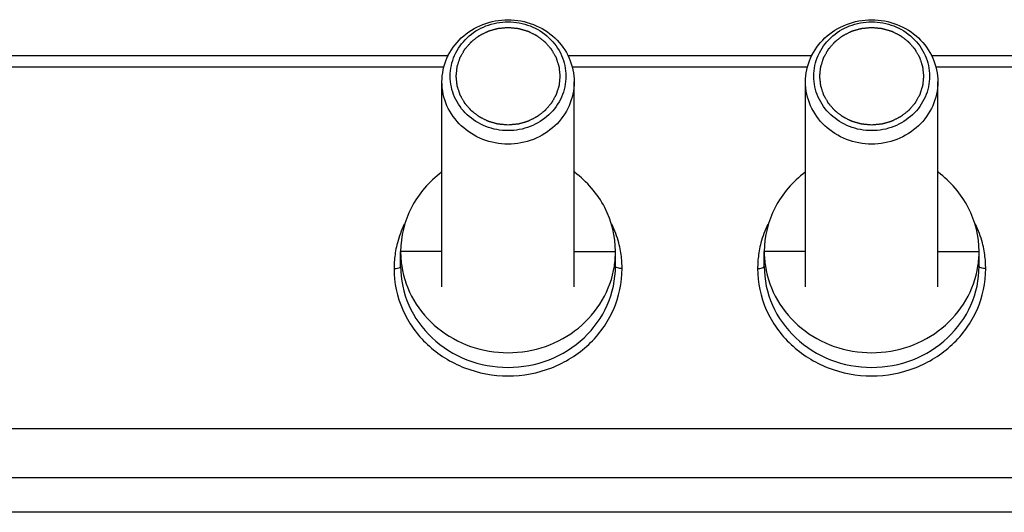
# Model space of a CAD drawing. Header units: millimetres. Extents: x 0 to 841, y 0 to 594.
# Tile 57 of 127: x 524.03 to 538.92, y 218.42 to 225.87. Entities that reach past the tile are written whole.
import ezdxf

# ---------------------------------------------------------------- set-up
doc = ezdxf.new("R2010")
doc.units = ezdxf.units.MM
doc.header["$LTSCALE"] = 46.255
doc.layers.get('0').update_dxf_attribs({"linetype": 'CONTINUOUS'})
doc.layers.add('CHAMFERS', color=7, linetype='CONTINUOUS')

msp = doc.modelspace()

# ---------------------------------------------------------------- linework, layer by layer
at = {"color": 9, "linetype": 'CONTINUOUS'}
for p, q in [((530.5104, 225.3241), (520.817, 225.3241)), ((536.0104, 225.3241), (532.317, 225.3241)), ((547.5104, 225.3241), (537.817, 225.3241)), ((530.4463, 225.1531), (520.8811, 225.1531)), ((535.9463, 225.1531), (532.3811, 225.1531)), ((547.4463, 225.1531), (537.8811, 225.1531)), ((530.4137, 222.363), (529.7887, 222.363)), ((532.4137, 222.363), (533.0387, 222.363)), ((535.9137, 222.363), (535.2887, 222.363)), ((537.9137, 222.363), (538.5387, 222.363)), ((552.1637, 218.4243), (516.1637, 218.4243))]:
    msp.add_line(p, q, dxfattribs=at)
at = {"color": 7, "linetype": 'CONTINUOUS'}
for p, q in [((530.4137, 221.8329), (530.4137, 224.9281)), ((532.4137, 221.8329), (532.4137, 224.9281)), ((535.9137, 221.8329), (535.9137, 224.9281)), ((537.9137, 221.8329), (537.9137, 224.9281)), ((529.7887, 222.1407), (529.7887, 222.363)), ((533.0387, 222.1407), (533.0387, 222.363)), ((535.2887, 222.1407), (535.2887, 222.363)), ((538.5387, 222.1407), (538.5387, 222.363)), ((551.1637, 219.6838), (517.1637, 219.6838))]:
    msp.add_line(p, q, dxfattribs=at)
at = {"color": 3, "linetype": 'CONTINUOUS'}
msp.add_line((551.1637, 218.9452), (517.1637, 218.9452), dxfattribs=at)
at = {"color": 9, "linetype": 'CONTINUOUS'}
for centre, radius, start, end in [((531.2467, 222.0981), 1.5591, 154.1767, 165.27284), ((531.5807, 222.0981), 1.5591, 14.72716, 25.8233), ((536.7467, 222.0981), 1.5591, 154.1767, 165.27284), ((537.0807, 222.0981), 1.5591, 14.72716, 25.8233), ((531.2212, 222.1055), 1.5326, 169.94124, 178.22473), ((531.2247, 222.105), 1.536, 165.31436, 169.94532), ((531.6027, 222.105), 1.536, 10.05468, 14.68564), ((531.6062, 222.1055), 1.5326, 1.77527, 10.05876), ((536.7212, 222.1055), 1.5326, 169.94124, 178.22473), ((536.7247, 222.105), 1.536, 165.31436, 169.94532), ((537.1027, 222.105), 1.536, 10.05468, 14.68564), ((537.1062, 222.1055), 1.5326, 1.77527, 10.05876), ((531.2018, 222.1065), 1.5132, 178.23834, 179.99908), ((531.6255, 222.1065), 1.5132, 0.00092, 1.76166), ((536.7018, 222.1065), 1.5132, 178.23834, 179.99908), ((537.1255, 222.1065), 1.5132, 0.00092, 1.76166)]:
    msp.add_arc(centre, radius, start, end, dxfattribs=at)
at = {"color": 7, "linetype": 'CONTINUOUS'}
for centre, start, end in [((531.2271, 222.3636), 180.02448, 188.80026), ((531.6002, 222.3636), 351.19974, 359.97552), ((536.7271, 222.3636), 180.02448, 188.80026), ((537.1002, 222.3636), 351.19974, 359.97552)]:
    msp.add_arc(centre, 1.4384, start, end, dxfattribs=at)
at = {"color": 2, "linetype": 'CONTINUOUS'}
for points in [[(531.4137, 224.276), (531.401, 224.2772), (531.3819, 224.2789), (531.3565, 224.2813), (531.3375, 224.283), (531.3184, 224.2848), (531.3025, 224.2862), (531.2898, 224.2874), (531.2819, 224.2881), (531.2755, 224.2887), (531.2707, 224.2892), (531.2668, 224.2895), (531.264, 224.2898), (531.2624, 224.29), (531.2612, 224.29), (531.2601, 224.2904), (531.2585, 224.2908), (531.2559, 224.2916), (531.2521, 224.2926), (531.2475, 224.2939), (531.2414, 224.2957), (531.2337, 224.2978), (531.2215, 224.3013), (531.2062, 224.3056), (531.1879, 224.3108), (531.1696, 224.3161), (531.1543, 224.3204), (531.1421, 224.3239), (531.1344, 224.326), (531.1283, 224.3278), (531.1237, 224.3291), (531.1199, 224.3301), (531.1172, 224.3309), (531.1157, 224.3313), (531.1145, 224.3316), (531.1135, 224.3322), (531.1121, 224.3329), (531.1096, 224.3341), (531.1061, 224.3359), (531.1019, 224.338), (531.0962, 224.3408), (531.0892, 224.3443), (531.0779, 224.35), (531.0638, 224.357), (531.0469, 224.3654), (531.03, 224.3739), (531.0159, 224.3809), (531.0046, 224.3866), (530.9976, 224.3901), (530.992, 224.3929), (530.9877, 224.395), (530.9842, 224.3968), (530.9817, 224.398), (530.9803, 224.3987), (530.9792, 224.3992), (530.9783, 224.4), (530.9771, 224.4009), (530.9749, 224.4026), (530.9717, 224.405), (530.968, 224.4079), (530.9629, 224.4118), (530.9567, 224.4166), (530.9466, 224.4244), (530.934, 224.434), (530.9189, 224.4456), (530.9039, 224.4572), (530.8913, 224.4669), (530.8812, 224.4746), (530.875, 224.4795), (530.8699, 224.4834), (530.8662, 224.4862), (530.863, 224.4887), (530.8608, 224.4904), (530.8596, 224.4913), (530.8586, 224.492), (530.8579, 224.4929), (530.8568, 224.4941), (530.8551, 224.4961), (530.8525, 224.499), (530.8495, 224.5025), (530.8454, 224.5071), (530.8404, 224.5129), (530.8323, 224.5222), (530.8221, 224.5338), (530.81, 224.5477), (530.7978, 224.5616), (530.7877, 224.5732), (530.7796, 224.5824), (530.7745, 224.5882), (530.7705, 224.5929), (530.7674, 224.5963), (530.7649, 224.5992), (530.7631, 224.6013), (530.7621, 224.6024), (530.7613, 224.6033), (530.7608, 224.6043), (530.76, 224.6056), (530.7587, 224.6079), (530.7568, 224.6112), (530.7546, 224.6152), (530.7516, 224.6205), (530.7478, 224.6271), (530.7418, 224.6377), (530.7342, 224.6509), (530.7252, 224.6667), (530.7161, 224.6826), (530.7086, 224.6958), (530.7025, 224.7064), (530.6988, 224.713), (530.6958, 224.7183), (530.6935, 224.7222), (530.6916, 224.7256), (530.6903, 224.7279), (530.6896, 224.7292), (530.6889, 224.7302), (530.6886, 224.7313), (530.6881, 224.7327), (530.6873, 224.7352), (530.6862, 224.7388), (530.6848, 224.7431), (530.6829, 224.7488), (530.6806, 224.756), (530.6768, 224.7675), (530.6722, 224.7818), (530.6666, 224.799), (530.661, 224.8162), (530.6563, 224.8306), (530.6526, 224.842), (530.6502, 224.8492), (530.6484, 224.8549), (530.647, 224.8592), (530.6458, 224.8628), (530.645, 224.8653), (530.6445, 224.8668), (530.6441, 224.8678), (530.6441, 224.869), (530.6439, 224.8705), (530.6436, 224.8732), (530.6432, 224.877), (530.6427, 224.8815), (530.6421, 224.8876), (530.6413, 224.8952), (530.64, 224.9073), (530.6384, 224.9225), (530.6364, 224.9408), (530.6345, 224.959), (530.6329, 224.9742), (530.6316, 224.9863), (530.6308, 224.9939), (530.6301, 225), (530.6297, 225.0045), (530.6293, 225.0083), (530.629, 225.011), (530.6288, 225.0125), (530.6286, 225.0137), (530.6288, 225.0148), (530.629, 225.0163), (530.6292, 225.0189), (530.6296, 225.0226), (530.6301, 225.0271), (530.6307, 225.0331), (530.6315, 225.0405), (530.6327, 225.0525), (530.6343, 225.0674), (530.6362, 225.0853), (530.638, 225.1032), (530.6396, 225.1181), (530.6408, 225.1301), (530.6416, 225.1375), (530.6422, 225.1435), (530.6427, 225.148), (530.6431, 225.1517), (530.6434, 225.1543), (530.6435, 225.1558), (530.6436, 225.1569), (530.644, 225.158), (530.6444, 225.1594), (530.6453, 225.162), (530.6464, 225.1655), (530.6478, 225.1699), (530.6496, 225.1756), (530.6519, 225.1828), (530.6556, 225.1943), (530.6602, 225.2086), (530.6658, 225.2258), (530.6713, 225.2431), (530.6759, 225.2574), (530.6796, 225.2689), (530.6819, 225.2761), (530.6838, 225.2818), (530.6852, 225.2861), (530.6863, 225.2897), (530.6871, 225.2922), (530.6876, 225.2937), (530.6879, 225.2948), (530.6885, 225.2957), (530.6892, 225.2971), (530.6906, 225.2994), (530.6924, 225.3027), (530.6947, 225.3067), (530.6977, 225.312), (530.7014, 225.3186), (530.7074, 225.3292), (530.7149, 225.3424), (530.7239, 225.3583), (530.7329, 225.3742), (530.7404, 225.3874), (530.7464, 225.398), (530.7501, 225.4047), (530.7531, 225.41), (530.7554, 225.4139), (530.7572, 225.4172), (530.7585, 225.4196), (530.7593, 225.4209), (530.7598, 225.4219), (530.7606, 225.4227), (530.7616, 225.4239), (530.7635, 225.426), (530.766, 225.429), (530.7691, 225.4325), (530.7732, 225.4372), (530.7784, 225.4431), (530.7866, 225.4526), (530.7969, 225.4644), (530.8092, 225.4786), (530.8216, 225.4927), (530.8319, 225.5045), (530.8401, 225.514), (530.8452, 225.5199), (530.8494, 225.5246), (530.8524, 225.5282), (530.855, 225.5311), (530.8568, 225.5332), (530.8579, 225.5344), (530.8586, 225.5353), (530.8596, 225.536), (530.8608, 225.5369), (530.8629, 225.5386), (530.866, 225.541), (530.8697, 225.5438), (530.8746, 225.5476), (530.8808, 225.5524), (530.8907, 225.56), (530.903, 225.5695), (530.9178, 225.5809), (530.9326, 225.5924), (530.9449, 225.6019), (530.9548, 225.6095), (530.961, 225.6143), (530.9659, 225.6181), (530.9696, 225.6209), (530.9727, 225.6233), (530.9748, 225.625), (530.9761, 225.6259), (530.977, 225.6267), (530.9781, 225.6272), (530.9795, 225.6279), (530.9819, 225.6291), (530.9854, 225.6309), (530.9897, 225.633), (530.9953, 225.6359), (531.0023, 225.6394), (531.0136, 225.6451), (531.0276, 225.6521), (531.0445, 225.6607), (531.0614, 225.6692), (531.0755, 225.6762), (531.0867, 225.6819), (531.0937, 225.6855), (531.0994, 225.6883), (531.1036, 225.6904), (531.1071, 225.6922), (531.1096, 225.6934), (531.111, 225.6941), (531.112, 225.6947), (531.1132, 225.695), (531.1147, 225.6954), (531.1174, 225.6962), (531.1212, 225.6973), (531.1258, 225.6986), (531.1319, 225.7004), (531.1395, 225.7026), (531.1517, 225.7061), (531.167, 225.7105), (531.1853, 225.7157), (531.2036, 225.721), (531.2189, 225.7254), (531.2311, 225.7289), (531.2387, 225.7311), (531.2448, 225.7328), (531.2494, 225.7341), (531.2532, 225.7352), (531.2559, 225.736), (531.2574, 225.7364), (531.2585, 225.7368), (531.2597, 225.7369), (531.2614, 225.737), (531.2642, 225.7373), (531.2682, 225.7377), (531.2731, 225.7381), (531.2795, 225.7387), (531.2876, 225.7395), (531.3006, 225.7407), (531.3167, 225.7422), (531.3361, 225.744), (531.3555, 225.7459), (531.3814, 225.7483), (531.4008, 225.7501), (531.4137, 225.7513)], [(531.4137, 225.7513), (531.4264, 225.7501), (531.4455, 225.7484), (531.4709, 225.746), (531.4899, 225.7443), (531.509, 225.7425), (531.5249, 225.7411), (531.5376, 225.7399), (531.5455, 225.7392), (531.5519, 225.7386), (531.5566, 225.7381), (531.5606, 225.7378), (531.5634, 225.7375), (531.565, 225.7374), (531.5662, 225.7373), (531.5673, 225.7369), (531.5688, 225.7365), (531.5715, 225.7357), (531.5753, 225.7347), (531.5799, 225.7334), (531.586, 225.7316), (531.5937, 225.7295), (531.6059, 225.726), (531.6212, 225.7217), (531.6395, 225.7165), (531.6578, 225.7113), (531.6731, 225.7069), (531.6853, 225.7035), (531.693, 225.7013), (531.6991, 225.6996), (531.7037, 225.6983), (531.7075, 225.6972), (531.7102, 225.6964), (531.7117, 225.696), (531.7129, 225.6957), (531.7139, 225.6951), (531.7153, 225.6944), (531.7178, 225.6932), (531.7213, 225.6914), (531.7255, 225.6893), (531.7312, 225.6865), (531.7382, 225.683), (531.7495, 225.6773), (531.7636, 225.6703), (531.7805, 225.6619), (531.7974, 225.6534), (531.8115, 225.6464), (531.8227, 225.6407), (531.8298, 225.6372), (531.8354, 225.6344), (531.8397, 225.6323), (531.8432, 225.6305), (531.8456, 225.6293), (531.847, 225.6286), (531.8481, 225.6281), (531.849, 225.6273), (531.8503, 225.6264), (531.8525, 225.6247), (531.8556, 225.6223), (531.8594, 225.6194), (531.8644, 225.6155), (531.8707, 225.6107), (531.8808, 225.6029), (531.8934, 225.5933), (531.9084, 225.5817), (531.9235, 225.5701), (531.9361, 225.5604), (531.9461, 225.5527), (531.9524, 225.5478), (531.9575, 225.544), (531.9612, 225.5411), (531.9644, 225.5386), (531.9666, 225.537), (531.9678, 225.536), (531.9688, 225.5353), (531.9695, 225.5344), (531.9706, 225.5332), (531.9723, 225.5312), (531.9749, 225.5283), (531.9779, 225.5248), (531.9819, 225.5202), (531.987, 225.5144), (531.9951, 225.5051), (532.0052, 225.4935), (532.0174, 225.4796), (532.0295, 225.4657), (532.0397, 225.4541), (532.0478, 225.4449), (532.0528, 225.4391), (532.0569, 225.4344), (532.0599, 225.431), (532.0625, 225.4281), (532.0643, 225.426), (532.0652, 225.4249), (532.0661, 225.424), (532.0666, 225.423), (532.0673, 225.4217), (532.0686, 225.4194), (532.0705, 225.4161), (532.0728, 225.4121), (532.0758, 225.4068), (532.0796, 225.4002), (532.0856, 225.3896), (532.0932, 225.3764), (532.1022, 225.3606), (532.1113, 225.3447), (532.1188, 225.3315), (532.1248, 225.3209), (532.1286, 225.3143), (532.1316, 225.309), (532.1339, 225.3051), (532.1358, 225.3018), (532.1371, 225.2994), (532.1378, 225.2981), (532.1385, 225.2972), (532.1387, 225.2961), (532.1392, 225.2946), (532.14, 225.2921), (532.1412, 225.2885), (532.1426, 225.2842), (532.1445, 225.2785), (532.1468, 225.2713), (532.1505, 225.2598), (532.1552, 225.2455), (532.1608, 225.2283), (532.1664, 225.2111), (532.1711, 225.1967), (532.1748, 225.1853), (532.1771, 225.1781), (532.179, 225.1724), (532.1804, 225.1681), (532.1816, 225.1645), (532.1824, 225.162), (532.1828, 225.1605), (532.1833, 225.1595), (532.1833, 225.1583), (532.1835, 225.1568), (532.1838, 225.1541), (532.1842, 225.1503), (532.1847, 225.1458), (532.1853, 225.1397), (532.1861, 225.1321), (532.1874, 225.12), (532.189, 225.1048), (532.1909, 225.0866), (532.1929, 225.0683), (532.1945, 225.0531), (532.1958, 225.041), (532.1966, 225.0334), (532.1972, 225.0273), (532.1977, 225.0228), (532.1981, 225.019), (532.1984, 225.0163), (532.1986, 225.0148), (532.1988, 225.0136), (532.1986, 225.0125), (532.1984, 225.011), (532.1981, 225.0084), (532.1978, 225.0047), (532.1973, 225.0002), (532.1967, 224.9943), (532.1959, 224.9868), (532.1946, 224.9748), (532.1931, 224.9599), (532.1912, 224.942), (532.1893, 224.9241), (532.1878, 224.9092), (532.1865, 224.8972), (532.1858, 224.8898), (532.1851, 224.8838), (532.1847, 224.8793), (532.1843, 224.8756), (532.184, 224.873), (532.1838, 224.8715), (532.1838, 224.8704), (532.1834, 224.8693), (532.1829, 224.8679), (532.1821, 224.8654), (532.181, 224.8618), (532.1796, 224.8575), (532.1777, 224.8517), (532.1754, 224.8445), (532.1718, 224.833), (532.1671, 224.8187), (532.1616, 224.8015), (532.1561, 224.7842), (532.1515, 224.7699), (532.1478, 224.7584), (532.1455, 224.7512), (532.1436, 224.7455), (532.1422, 224.7412), (532.1411, 224.7376), (532.1403, 224.7351), (532.1398, 224.7336), (532.1395, 224.7325), (532.1389, 224.7316), (532.1382, 224.7302), (532.1368, 224.7279), (532.135, 224.7246), (532.1327, 224.7206), (532.1297, 224.7153), (532.126, 224.7087), (532.12, 224.6981), (532.1125, 224.6849), (532.1035, 224.669), (532.0945, 224.6531), (532.087, 224.6399), (532.081, 224.6293), (532.0773, 224.6227), (532.0743, 224.6174), (532.072, 224.6134), (532.0702, 224.6101), (532.0689, 224.6078), (532.0681, 224.6064), (532.0676, 224.6054), (532.0667, 224.6046), (532.0657, 224.6034), (532.0639, 224.6013), (532.0614, 224.5984), (532.0583, 224.5948), (532.0542, 224.5901), (532.049, 224.5842), (532.0408, 224.5747), (532.0305, 224.5629), (532.0182, 224.5487), (532.0058, 224.5346), (531.9955, 224.5228), (531.9873, 224.5133), (531.9821, 224.5074), (531.978, 224.5027), (531.9749, 224.4991), (531.9724, 224.4962), (531.9706, 224.4941), (531.9695, 224.4929), (531.9688, 224.492), (531.9678, 224.4913), (531.9666, 224.4904), (531.9645, 224.4887), (531.9614, 224.4863), (531.9577, 224.4835), (531.9527, 224.4797), (531.9466, 224.4749), (531.9367, 224.4673), (531.9244, 224.4578), (531.9096, 224.4464), (531.8948, 224.4349), (531.8824, 224.4254), (531.8726, 224.4178), (531.8664, 224.413), (531.8615, 224.4092), (531.8578, 224.4064), (531.8547, 224.404), (531.8525, 224.4023), (531.8513, 224.4014), (531.8504, 224.4006), (531.8493, 224.4002), (531.8479, 224.3994), (531.8455, 224.3982), (531.8419, 224.3964), (531.8377, 224.3943), (531.8321, 224.3915), (531.8251, 224.3879), (531.8138, 224.3822), (531.7998, 224.3752), (531.7829, 224.3667), (531.766, 224.3582), (531.7519, 224.3511), (531.7407, 224.3454), (531.7336, 224.3419), (531.728, 224.339), (531.7238, 224.3369), (531.7203, 224.3351), (531.7178, 224.3339), (531.7164, 224.3332), (531.7154, 224.3326), (531.7142, 224.3323), (531.7127, 224.3319), (531.71, 224.3311), (531.7062, 224.33), (531.7016, 224.3287), (531.6955, 224.3269), (531.6879, 224.3247), (531.6757, 224.3212), (531.6604, 224.3169), (531.6421, 224.3116), (531.6238, 224.3063), (531.6085, 224.3019), (531.5963, 224.2984), (531.5887, 224.2962), (531.5826, 224.2945), (531.578, 224.2932), (531.5742, 224.2921), (531.5715, 224.2913), (531.57, 224.2909), (531.5689, 224.2905), (531.5676, 224.2905), (531.566, 224.2903), (531.5632, 224.29), (531.5592, 224.2896), (531.5543, 224.2892), (531.5478, 224.2886), (531.5398, 224.2878), (531.5268, 224.2866), (531.5107, 224.2851), (531.4913, 224.2833), (531.4719, 224.2815), (531.446, 224.279), (531.4266, 224.2772), (531.4137, 224.276)], [(536.9137, 224.276), (536.901, 224.2772), (536.8819, 224.2789), (536.8565, 224.2813), (536.8375, 224.283), (536.8184, 224.2848), (536.8025, 224.2862), (536.7898, 224.2874), (536.7819, 224.2881), (536.7755, 224.2887), (536.7707, 224.2892), (536.7668, 224.2895), (536.764, 224.2898), (536.7624, 224.29), (536.7612, 224.29), (536.7601, 224.2904), (536.7585, 224.2908), (536.7559, 224.2916), (536.7521, 224.2926), (536.7475, 224.2939), (536.7414, 224.2957), (536.7337, 224.2978), (536.7215, 224.3013), (536.7062, 224.3056), (536.6879, 224.3108), (536.6696, 224.3161), (536.6543, 224.3204), (536.6421, 224.3239), (536.6344, 224.326), (536.6283, 224.3278), (536.6237, 224.3291), (536.6199, 224.3301), (536.6172, 224.3309), (536.6157, 224.3313), (536.6145, 224.3316), (536.6135, 224.3322), (536.6121, 224.3329), (536.6096, 224.3341), (536.6061, 224.3359), (536.6019, 224.338), (536.5962, 224.3408), (536.5892, 224.3443), (536.5779, 224.35), (536.5638, 224.357), (536.5469, 224.3654), (536.53, 224.3739), (536.5159, 224.3809), (536.5046, 224.3866), (536.4976, 224.3901), (536.492, 224.3929), (536.4877, 224.395), (536.4842, 224.3968), (536.4817, 224.398), (536.4803, 224.3987), (536.4792, 224.3992), (536.4783, 224.4), (536.4771, 224.4009), (536.4749, 224.4026), (536.4717, 224.405), (536.468, 224.4079), (536.4629, 224.4118), (536.4567, 224.4166), (536.4466, 224.4244), (536.434, 224.434), (536.4189, 224.4456), (536.4039, 224.4572), (536.3913, 224.4669), (536.3812, 224.4746), (536.375, 224.4795), (536.3699, 224.4834), (536.3662, 224.4862), (536.363, 224.4887), (536.3608, 224.4904), (536.3596, 224.4913), (536.3586, 224.492), (536.3579, 224.4929), (536.3568, 224.4941), (536.3551, 224.4961), (536.3525, 224.499), (536.3495, 224.5025), (536.3454, 224.5071), (536.3404, 224.5129), (536.3323, 224.5222), (536.3221, 224.5338), (536.31, 224.5477), (536.2978, 224.5616), (536.2877, 224.5732), (536.2796, 224.5824), (536.2745, 224.5882), (536.2705, 224.5929), (536.2674, 224.5963), (536.2649, 224.5992), (536.2631, 224.6013), (536.2621, 224.6024), (536.2613, 224.6033), (536.2608, 224.6043), (536.26, 224.6056), (536.2587, 224.6079), (536.2568, 224.6112), (536.2546, 224.6152), (536.2516, 224.6205), (536.2478, 224.6271), (536.2418, 224.6377), (536.2342, 224.6509), (536.2252, 224.6667), (536.2161, 224.6826), (536.2086, 224.6958), (536.2025, 224.7064), (536.1988, 224.713), (536.1958, 224.7183), (536.1935, 224.7222), (536.1916, 224.7256), (536.1903, 224.7279), (536.1896, 224.7292), (536.1889, 224.7302), (536.1886, 224.7313), (536.1881, 224.7327), (536.1873, 224.7352), (536.1862, 224.7388), (536.1848, 224.7431), (536.1829, 224.7488), (536.1806, 224.756), (536.1768, 224.7675), (536.1722, 224.7818), (536.1666, 224.799), (536.161, 224.8162), (536.1563, 224.8306), (536.1526, 224.842), (536.1502, 224.8492), (536.1484, 224.8549), (536.147, 224.8592), (536.1458, 224.8628), (536.145, 224.8653), (536.1445, 224.8668), (536.1441, 224.8678), (536.1441, 224.869), (536.1439, 224.8705), (536.1436, 224.8732), (536.1432, 224.877), (536.1427, 224.8815), (536.1421, 224.8876), (536.1413, 224.8952), (536.14, 224.9073), (536.1384, 224.9225), (536.1364, 224.9408), (536.1345, 224.959), (536.1329, 224.9742), (536.1316, 224.9863), (536.1308, 224.9939), (536.1301, 225), (536.1297, 225.0045), (536.1293, 225.0083), (536.129, 225.011), (536.1288, 225.0125), (536.1286, 225.0137), (536.1288, 225.0148), (536.129, 225.0163), (536.1292, 225.0189), (536.1296, 225.0226), (536.1301, 225.0271), (536.1307, 225.0331), (536.1315, 225.0405), (536.1327, 225.0525), (536.1343, 225.0674), (536.1362, 225.0853), (536.138, 225.1032), (536.1396, 225.1181), (536.1408, 225.1301), (536.1416, 225.1375), (536.1422, 225.1435), (536.1427, 225.148), (536.1431, 225.1517), (536.1434, 225.1543), (536.1435, 225.1558), (536.1436, 225.1569), (536.144, 225.158), (536.1444, 225.1594), (536.1453, 225.162), (536.1464, 225.1655), (536.1478, 225.1699), (536.1496, 225.1756), (536.1519, 225.1828), (536.1556, 225.1943), (536.1602, 225.2086), (536.1658, 225.2258), (536.1713, 225.2431), (536.1759, 225.2574), (536.1796, 225.2689), (536.1819, 225.2761), (536.1838, 225.2818), (536.1852, 225.2861), (536.1863, 225.2897), (536.1871, 225.2922), (536.1876, 225.2937), (536.1879, 225.2948), (536.1885, 225.2957), (536.1892, 225.2971), (536.1906, 225.2994), (536.1924, 225.3027), (536.1947, 225.3067), (536.1977, 225.312), (536.2014, 225.3186), (536.2074, 225.3292), (536.2149, 225.3424), (536.2239, 225.3583), (536.2329, 225.3742), (536.2404, 225.3874), (536.2464, 225.398), (536.2501, 225.4047), (536.2531, 225.41), (536.2554, 225.4139), (536.2572, 225.4172), (536.2585, 225.4196), (536.2593, 225.4209), (536.2598, 225.4219), (536.2606, 225.4227), (536.2616, 225.4239), (536.2635, 225.426), (536.266, 225.429), (536.2691, 225.4325), (536.2732, 225.4372), (536.2784, 225.4431), (536.2866, 225.4526), (536.2969, 225.4644), (536.3092, 225.4786), (536.3216, 225.4927), (536.3319, 225.5045), (536.3401, 225.514), (536.3452, 225.5199), (536.3494, 225.5246), (536.3524, 225.5282), (536.355, 225.5311), (536.3568, 225.5332), (536.3579, 225.5344), (536.3586, 225.5353), (536.3596, 225.536), (536.3608, 225.5369), (536.3629, 225.5386), (536.366, 225.541), (536.3697, 225.5438), (536.3746, 225.5476), (536.3808, 225.5524), (536.3907, 225.56), (536.403, 225.5695), (536.4178, 225.5809), (536.4326, 225.5924), (536.4449, 225.6019), (536.4548, 225.6095), (536.461, 225.6143), (536.4659, 225.6181), (536.4696, 225.6209), (536.4727, 225.6233), (536.4748, 225.625), (536.4761, 225.6259), (536.477, 225.6267), (536.4781, 225.6272), (536.4795, 225.6279), (536.4819, 225.6291), (536.4854, 225.6309), (536.4897, 225.633), (536.4953, 225.6359), (536.5023, 225.6394), (536.5136, 225.6451), (536.5276, 225.6521), (536.5445, 225.6607), (536.5614, 225.6692), (536.5755, 225.6762), (536.5867, 225.6819), (536.5937, 225.6855), (536.5994, 225.6883), (536.6036, 225.6904), (536.6071, 225.6922), (536.6096, 225.6934), (536.611, 225.6941), (536.612, 225.6947), (536.6132, 225.695), (536.6147, 225.6954), (536.6174, 225.6962), (536.6212, 225.6973), (536.6258, 225.6986), (536.6319, 225.7004), (536.6395, 225.7026), (536.6517, 225.7061), (536.667, 225.7105), (536.6853, 225.7157), (536.7036, 225.721), (536.7189, 225.7254), (536.7311, 225.7289), (536.7387, 225.7311), (536.7448, 225.7328), (536.7494, 225.7341), (536.7532, 225.7352), (536.7559, 225.736), (536.7574, 225.7364), (536.7585, 225.7368), (536.7597, 225.7369), (536.7614, 225.737), (536.7642, 225.7373), (536.7682, 225.7377), (536.7731, 225.7381), (536.7795, 225.7387), (536.7876, 225.7395), (536.8006, 225.7407), (536.8167, 225.7422), (536.8361, 225.744), (536.8555, 225.7459), (536.8814, 225.7483), (536.9008, 225.7501), (536.9137, 225.7513)], [(536.9137, 225.7513), (536.9264, 225.7501), (536.9455, 225.7484), (536.9709, 225.746), (536.9899, 225.7443), (537.009, 225.7425), (537.0249, 225.7411), (537.0376, 225.7399), (537.0455, 225.7392), (537.0519, 225.7386), (537.0566, 225.7381), (537.0606, 225.7378), (537.0634, 225.7375), (537.065, 225.7374), (537.0662, 225.7373), (537.0673, 225.7369), (537.0688, 225.7365), (537.0715, 225.7357), (537.0753, 225.7347), (537.0799, 225.7334), (537.086, 225.7316), (537.0937, 225.7295), (537.1059, 225.726), (537.1212, 225.7217), (537.1395, 225.7165), (537.1578, 225.7113), (537.1731, 225.7069), (537.1853, 225.7035), (537.193, 225.7013), (537.1991, 225.6996), (537.2037, 225.6983), (537.2075, 225.6972), (537.2102, 225.6964), (537.2117, 225.696), (537.2129, 225.6957), (537.2139, 225.6951), (537.2153, 225.6944), (537.2178, 225.6932), (537.2213, 225.6914), (537.2255, 225.6893), (537.2312, 225.6865), (537.2382, 225.683), (537.2495, 225.6773), (537.2636, 225.6703), (537.2805, 225.6619), (537.2974, 225.6534), (537.3115, 225.6464), (537.3227, 225.6407), (537.3298, 225.6372), (537.3354, 225.6344), (537.3397, 225.6323), (537.3432, 225.6305), (537.3456, 225.6293), (537.347, 225.6286), (537.3481, 225.6281), (537.349, 225.6273), (537.3503, 225.6264), (537.3525, 225.6247), (537.3556, 225.6223), (537.3594, 225.6194), (537.3644, 225.6155), (537.3707, 225.6107), (537.3808, 225.6029), (537.3934, 225.5933), (537.4084, 225.5817), (537.4235, 225.5701), (537.4361, 225.5604), (537.4461, 225.5527), (537.4524, 225.5478), (537.4575, 225.544), (537.4612, 225.5411), (537.4644, 225.5386), (537.4666, 225.537), (537.4678, 225.536), (537.4688, 225.5353), (537.4695, 225.5344), (537.4706, 225.5332), (537.4723, 225.5312), (537.4749, 225.5283), (537.4779, 225.5248), (537.4819, 225.5202), (537.487, 225.5144), (537.4951, 225.5051), (537.5052, 225.4935), (537.5174, 225.4796), (537.5295, 225.4657), (537.5397, 225.4541), (537.5478, 225.4449), (537.5528, 225.4391), (537.5569, 225.4344), (537.5599, 225.431), (537.5625, 225.4281), (537.5643, 225.426), (537.5652, 225.4249), (537.5661, 225.424), (537.5666, 225.423), (537.5673, 225.4217), (537.5686, 225.4194), (537.5705, 225.4161), (537.5728, 225.4121), (537.5758, 225.4068), (537.5796, 225.4002), (537.5856, 225.3896), (537.5932, 225.3764), (537.6022, 225.3606), (537.6113, 225.3447), (537.6188, 225.3315), (537.6248, 225.3209), (537.6286, 225.3143), (537.6316, 225.309), (537.6339, 225.3051), (537.6358, 225.3018), (537.6371, 225.2994), (537.6378, 225.2981), (537.6385, 225.2972), (537.6387, 225.2961), (537.6392, 225.2946), (537.64, 225.2921), (537.6412, 225.2885), (537.6426, 225.2842), (537.6445, 225.2785), (537.6468, 225.2713), (537.6505, 225.2598), (537.6552, 225.2455), (537.6608, 225.2283), (537.6664, 225.2111), (537.6711, 225.1967), (537.6748, 225.1853), (537.6771, 225.1781), (537.679, 225.1724), (537.6804, 225.1681), (537.6816, 225.1645), (537.6824, 225.162), (537.6828, 225.1605), (537.6833, 225.1595), (537.6833, 225.1583), (537.6835, 225.1568), (537.6838, 225.1541), (537.6842, 225.1503), (537.6847, 225.1458), (537.6853, 225.1397), (537.6861, 225.1321), (537.6874, 225.12), (537.689, 225.1048), (537.6909, 225.0866), (537.6929, 225.0683), (537.6945, 225.0531), (537.6958, 225.041), (537.6966, 225.0334), (537.6972, 225.0273), (537.6977, 225.0228), (537.6981, 225.019), (537.6984, 225.0163), (537.6986, 225.0148), (537.6988, 225.0136), (537.6986, 225.0125), (537.6984, 225.011), (537.6981, 225.0084), (537.6978, 225.0047), (537.6973, 225.0002), (537.6967, 224.9943), (537.6959, 224.9868), (537.6946, 224.9748), (537.6931, 224.9599), (537.6912, 224.942), (537.6893, 224.9241), (537.6878, 224.9092), (537.6865, 224.8972), (537.6858, 224.8898), (537.6851, 224.8838), (537.6847, 224.8793), (537.6843, 224.8756), (537.684, 224.873), (537.6838, 224.8715), (537.6838, 224.8704), (537.6834, 224.8693), (537.6829, 224.8679), (537.6821, 224.8654), (537.681, 224.8618), (537.6796, 224.8575), (537.6777, 224.8517), (537.6754, 224.8445), (537.6718, 224.833), (537.6671, 224.8187), (537.6616, 224.8015), (537.6561, 224.7842), (537.6515, 224.7699), (537.6478, 224.7584), (537.6455, 224.7512), (537.6436, 224.7455), (537.6422, 224.7412), (537.6411, 224.7376), (537.6403, 224.7351), (537.6398, 224.7336), (537.6395, 224.7325), (537.6389, 224.7316), (537.6382, 224.7302), (537.6368, 224.7279), (537.635, 224.7246), (537.6327, 224.7206), (537.6297, 224.7153), (537.626, 224.7087), (537.62, 224.6981), (537.6125, 224.6849), (537.6035, 224.669), (537.5945, 224.6531), (537.587, 224.6399), (537.581, 224.6293), (537.5773, 224.6227), (537.5743, 224.6174), (537.572, 224.6134), (537.5702, 224.6101), (537.5689, 224.6078), (537.5681, 224.6064), (537.5676, 224.6054), (537.5667, 224.6046), (537.5657, 224.6034), (537.5639, 224.6013), (537.5614, 224.5984), (537.5583, 224.5948), (537.5542, 224.5901), (537.549, 224.5842), (537.5408, 224.5747), (537.5305, 224.5629), (537.5182, 224.5487), (537.5058, 224.5346), (537.4955, 224.5228), (537.4873, 224.5133), (537.4821, 224.5074), (537.478, 224.5027), (537.4749, 224.4991), (537.4724, 224.4962), (537.4706, 224.4941), (537.4695, 224.4929), (537.4688, 224.492), (537.4678, 224.4913), (537.4666, 224.4904), (537.4645, 224.4887), (537.4614, 224.4863), (537.4577, 224.4835), (537.4527, 224.4797), (537.4466, 224.4749), (537.4367, 224.4673), (537.4244, 224.4578), (537.4096, 224.4464), (537.3948, 224.4349), (537.3824, 224.4254), (537.3726, 224.4178), (537.3664, 224.413), (537.3615, 224.4092), (537.3578, 224.4064), (537.3547, 224.404), (537.3525, 224.4023), (537.3513, 224.4014), (537.3504, 224.4006), (537.3493, 224.4002), (537.3479, 224.3994), (537.3455, 224.3982), (537.3419, 224.3964), (537.3377, 224.3943), (537.3321, 224.3915), (537.3251, 224.3879), (537.3138, 224.3822), (537.2998, 224.3752), (537.2829, 224.3667), (537.266, 224.3582), (537.2519, 224.3511), (537.2407, 224.3454), (537.2336, 224.3419), (537.228, 224.339), (537.2238, 224.3369), (537.2203, 224.3351), (537.2178, 224.3339), (537.2164, 224.3332), (537.2154, 224.3326), (537.2142, 224.3323), (537.2127, 224.3319), (537.21, 224.3311), (537.2062, 224.33), (537.2016, 224.3287), (537.1955, 224.3269), (537.1879, 224.3247), (537.1757, 224.3212), (537.1604, 224.3169), (537.1421, 224.3116), (537.1238, 224.3063), (537.1085, 224.3019), (537.0963, 224.2984), (537.0887, 224.2962), (537.0826, 224.2945), (537.078, 224.2932), (537.0742, 224.2921), (537.0715, 224.2913), (537.07, 224.2909), (537.0689, 224.2905), (537.0676, 224.2905), (537.066, 224.2903), (537.0632, 224.29), (537.0592, 224.2896), (537.0543, 224.2892), (537.0478, 224.2886), (537.0398, 224.2878), (537.0268, 224.2866), (537.0107, 224.2851), (536.9913, 224.2833), (536.9719, 224.2815), (536.946, 224.279), (536.9266, 224.2772), (536.9137, 224.276)]]:
    msp.add_open_spline(points, degree=3, knots=[0, 0, 0, 0, 0.015625, 0.0234375, 0.03125, 0.0390625, 0.046875, 0.0507812, 0.0546875, 0.0566406, 0.0585938, 0.0605469, 0.0615234, 0.0620117, 0.0625, 0.0629883, 0.0634766, 0.0644531, 0.0664062, 0.0683594, 0.0703125, 0.0742188, 0.078125, 0.0859375, 0.09375, 0.1015625, 0.109375, 0.1132812, 0.1171875, 0.1191406, 0.1210938, 0.1230469, 0.1240234, 0.1245117, 0.125, 0.1254883, 0.1259766, 0.1269531, 0.1289062, 0.1308594, 0.1328125, 0.1367188, 0.140625, 0.1484375, 0.15625, 0.1640625, 0.171875, 0.1757812, 0.1796875, 0.1816406, 0.1835938, 0.1855469, 0.1865234, 0.1870117, 0.1875, 0.1879883, 0.1884766, 0.1894531, 0.1914062, 0.1933594, 0.1953125, 0.1992188, 0.203125, 0.2109375, 0.21875, 0.2265625, 0.234375, 0.2382812, 0.2421875, 0.2441406, 0.2460938, 0.2480469, 0.2490234, 0.2495117, 0.25, 0.2504883, 0.2509766, 0.2519531, 0.2539062, 0.2558594, 0.2578125, 0.2617188, 0.265625, 0.2734375, 0.28125, 0.2890625, 0.296875, 0.3007812, 0.3046875, 0.3066406, 0.3085938, 0.3105469, 0.3115234, 0.3120117, 0.3125, 0.3129883, 0.3134766, 0.3144531, 0.3164062, 0.3183594, 0.3203125, 0.3242188, 0.328125, 0.3359375, 0.34375, 0.3515625, 0.359375, 0.3632812, 0.3671875, 0.3691406, 0.3710938, 0.3730469, 0.3740234, 0.3745117, 0.375, 0.3754883, 0.3759766, 0.3769531, 0.3789062, 0.3808594, 0.3828125, 0.3867188, 0.390625, 0.3984375, 0.40625, 0.4140625, 0.421875, 0.4257812, 0.4296875, 0.4316406, 0.4335938, 0.4355469, 0.4365234, 0.4370117, 0.4375, 0.4379883, 0.4384766, 0.4394531, 0.4414062, 0.4433594, 0.4453125, 0.4492188, 0.453125, 0.4609375, 0.46875, 0.4765625, 0.484375, 0.4882812, 0.4921875, 0.4941406, 0.4960938, 0.4980469, 0.4990234, 0.4995117, 0.5, 0.5004883, 0.5009766, 0.5019531, 0.5039062, 0.5058594, 0.5078125, 0.5117188, 0.515625, 0.5234375, 0.53125, 0.5390625, 0.546875, 0.5507812, 0.5546875, 0.5566406, 0.5585938, 0.5605469, 0.5615234, 0.5620117, 0.5625, 0.5629883, 0.5634766, 0.5644531, 0.5664062, 0.5683594, 0.5703125, 0.5742188, 0.578125, 0.5859375, 0.59375, 0.6015625, 0.609375, 0.6132812, 0.6171875, 0.6191406, 0.6210938, 0.6230469, 0.6240234, 0.6245117, 0.625, 0.6254883, 0.6259766, 0.6269531, 0.6289062, 0.6308594, 0.6328125, 0.6367188, 0.640625, 0.6484375, 0.65625, 0.6640625, 0.671875, 0.6757812, 0.6796875, 0.6816406, 0.6835938, 0.6855469, 0.6865234, 0.6870117, 0.6875, 0.6879883, 0.6884766, 0.6894531, 0.6914062, 0.6933594, 0.6953125, 0.6992188, 0.703125, 0.7109375, 0.71875, 0.7265625, 0.734375, 0.7382812, 0.7421875, 0.7441406, 0.7460938, 0.7480469, 0.7490234, 0.7495117, 0.75, 0.7504883, 0.7509766, 0.7519531, 0.7539062, 0.7558594, 0.7578125, 0.7617188, 0.765625, 0.7734375, 0.78125, 0.7890625, 0.796875, 0.8007812, 0.8046875, 0.8066406, 0.8085938, 0.8105469, 0.8115234, 0.8120117, 0.8125, 0.8129883, 0.8134766, 0.8144531, 0.8164062, 0.8183594, 0.8203125, 0.8242188, 0.828125, 0.8359375, 0.84375, 0.8515625, 0.859375, 0.8632812, 0.8671875, 0.8691406, 0.8710938, 0.8730469, 0.8740234, 0.8745117, 0.875, 0.8754883, 0.8759766, 0.8769531, 0.8789062, 0.8808594, 0.8828125, 0.8867188, 0.890625, 0.8984375, 0.90625, 0.9140625, 0.921875, 0.9257812, 0.9296875, 0.9316406, 0.9335938, 0.9355469, 0.9365234, 0.9370117, 0.9375, 0.9379883, 0.9384766, 0.9394531, 0.9414062, 0.9433594, 0.9453125, 0.9492188, 0.953125, 0.9609375, 0.96875, 0.9765625, 0.984375, 1, 1, 1, 1], dxfattribs=at)
at = {"color": 7, "linetype": 'CONTINUOUS'}
for points, knots in [([(530.4081, 223.5625), (530.2201, 223.4234), (529.9038, 223.0609), (529.7887, 222.5918), (529.7887, 222.363)], [0, 0, 0, 0, 0.505481, 1, 1, 1, 1]), ([(533.0387, 222.363), (533.0387, 222.5918), (532.9236, 223.0609), (532.6073, 223.4234), (532.4193, 223.5625)], [0, 0, 0, 0, 0.494519, 1, 1, 1, 1]), ([(535.9081, 223.5625), (535.7201, 223.4234), (535.4038, 223.0609), (535.2887, 222.5918), (535.2887, 222.363)], [0, 0, 0, 0, 0.505481, 1, 1, 1, 1]), ([(538.5387, 222.363), (538.5387, 222.5918), (538.4236, 223.0609), (538.1073, 223.4234), (537.9193, 223.5625)], [0, 0, 0, 0, 0.494519, 1, 1, 1, 1]), ([(529.8056, 222.1435), (529.8334, 221.9638), (529.9605, 221.6086), (530.3327, 221.1797), (530.8382, 220.9003), (531.4137, 220.8037), (531.9892, 220.9003), (532.4947, 221.1797), (532.8669, 221.6086), (532.994, 221.9638), (533.0218, 222.1435)], [0, 0, 0, 0, 0.1215431, 0.245339, 0.3718042, 0.5, 0.6281958, 0.754661, 0.8784569, 1, 1, 1, 1]), ([(535.3056, 222.1435), (535.3334, 221.9638), (535.4605, 221.6086), (535.8327, 221.1797), (536.3382, 220.9003), (536.9137, 220.8037), (537.4892, 220.9003), (537.9947, 221.1797), (538.3669, 221.6086), (538.494, 221.9638), (538.5218, 222.1435)], [0, 0, 0, 0, 0.1215431, 0.245339, 0.3718042, 0.5, 0.6281958, 0.754661, 0.8784569, 1, 1, 1, 1])]:
    msp.add_open_spline(points, degree=3, knots=knots, dxfattribs=at)
at = {"color": 9, "linetype": 'CONTINUOUS'}
for points, knots in [([(529.6887, 222.1065), (529.7125, 222.1065), (529.7443, 222.1083), (529.7887, 222.128), (529.7887, 222.1407)], [0, 0, 0, 0, 0.6527812, 1, 1, 1, 1]), ([(529.6887, 222.1065), (529.6887, 221.8951), (529.7806, 221.4636), (530.1683, 220.925), (530.7419, 220.5682), (531.4137, 220.4439), (532.0855, 220.5682), (532.6591, 220.925), (533.0468, 221.4636), (533.1387, 221.8951), (533.1387, 222.1065)], [0, 0, 0, 0, 0.1213953, 0.2449248, 0.3714324, 0.5, 0.6285676, 0.7550752, 0.8786047, 1, 1, 1, 1]), ([(529.7887, 222.1407), (529.7887, 221.9416), (529.8752, 221.5351), (530.2405, 221.0277), (530.7808, 220.6915), (531.4137, 220.5745), (532.0466, 220.6915), (532.5869, 221.0277), (532.9521, 221.5351), (533.0387, 221.9416), (533.0387, 222.1407)], [0, 0, 0, 0, 0.1214021, 0.2449245, 0.3714319, 0.5, 0.6285681, 0.7550755, 0.8785979, 1, 1, 1, 1]), ([(533.1387, 222.1065), (533.1149, 222.1065), (533.083, 222.1083), (533.0387, 222.128), (533.0387, 222.1407)], [0, 0, 0, 0, 0.6527812, 1, 1, 1, 1]), ([(535.1887, 222.1065), (535.2125, 222.1065), (535.2443, 222.1083), (535.2887, 222.128), (535.2887, 222.1407)], [0, 0, 0, 0, 0.6527812, 1, 1, 1, 1]), ([(535.1887, 222.1065), (535.1887, 221.8951), (535.2806, 221.4636), (535.6683, 220.925), (536.2419, 220.5682), (536.9137, 220.4439), (537.5855, 220.5682), (538.1591, 220.925), (538.5468, 221.4636), (538.6387, 221.8951), (538.6387, 222.1065)], [0, 0, 0, 0, 0.1213953, 0.2449248, 0.3714324, 0.5, 0.6285676, 0.7550752, 0.8786047, 1, 1, 1, 1]), ([(535.2887, 222.1407), (535.2887, 221.9416), (535.3752, 221.5351), (535.7405, 221.0277), (536.2808, 220.6915), (536.9137, 220.5745), (537.5466, 220.6915), (538.0869, 221.0277), (538.4521, 221.5351), (538.5387, 221.9416), (538.5387, 222.1407)], [0, 0, 0, 0, 0.1214021, 0.2449245, 0.3714319, 0.5, 0.6285681, 0.7550755, 0.8785979, 1, 1, 1, 1]), ([(538.6387, 222.1065), (538.6149, 222.1065), (538.583, 222.1083), (538.5387, 222.128), (538.5387, 222.1407)], [0, 0, 0, 0, 0.6527812, 1, 1, 1, 1])]:
    msp.add_open_spline(points, degree=3, knots=knots, dxfattribs=at)
at = {"layer": 'CHAMFERS', "color": 7, "linetype": 'CONTINUOUS'}
for points, knots in [([(530.4137, 224.9281), (530.4137, 225.0507), (530.4669, 225.3008), (530.6918, 225.6131), (531.0239, 225.8199), (531.2839, 225.8678), (531.4137, 225.8678)], [0, 0, 0, 0, 0.2427817, 0.4898556, 0.7428752, 1, 1, 1, 1]), ([(531.4137, 224.1914), (531.3001, 224.1914), (531.0726, 224.2334), (530.782, 224.4142), (530.5853, 224.6879), (530.5156, 225.0137), (530.5853, 225.3394), (530.782, 225.6131), (531.0726, 225.7939), (531.3001, 225.8359), (531.4137, 225.8359)], [0, 0, 0, 0, 0.1285627, 0.2550724, 0.3786092, 0.4999999, 0.6213907, 0.7449275, 0.8714372, 1, 1, 1, 1]), ([(531.4137, 225.8678), (531.5435, 225.8678), (531.8035, 225.8199), (532.1356, 225.6131), (532.3604, 225.3008), (532.4137, 225.0507), (532.4137, 224.9281)], [0, 0, 0, 0, 0.2571247, 0.5101443, 0.7572182, 1, 1, 1, 1]), ([(531.4137, 225.8359), (531.5272, 225.8359), (531.7548, 225.7939), (532.0453, 225.6131), (532.2421, 225.3394), (532.3118, 225.0137), (532.2421, 224.6879), (532.0453, 224.4142), (531.7548, 224.2334), (531.5272, 224.1914), (531.4137, 224.1914)], [0, 0, 0, 0, 0.1285627, 0.2550724, 0.3786092, 0.4999999, 0.6213907, 0.7449275, 0.8714372, 1, 1, 1, 1]), ([(535.9137, 224.9281), (535.9137, 225.0507), (535.9669, 225.3008), (536.1918, 225.6131), (536.5239, 225.8199), (536.7839, 225.8678), (536.9137, 225.8678)], [0, 0, 0, 0, 0.2427817, 0.4898556, 0.7428752, 1, 1, 1, 1]), ([(536.9137, 224.1914), (536.8001, 224.1914), (536.5726, 224.2334), (536.282, 224.4142), (536.0853, 224.6879), (536.0156, 225.0137), (536.0853, 225.3394), (536.282, 225.6131), (536.5726, 225.7939), (536.8001, 225.8359), (536.9137, 225.8359)], [0, 0, 0, 0, 0.1285627, 0.2550724, 0.3786092, 0.4999999, 0.6213907, 0.7449275, 0.8714372, 1, 1, 1, 1]), ([(536.9137, 225.8678), (537.0435, 225.8678), (537.3035, 225.8199), (537.6356, 225.6131), (537.8604, 225.3008), (537.9137, 225.0507), (537.9137, 224.9281)], [0, 0, 0, 0, 0.2571247, 0.5101443, 0.7572182, 1, 1, 1, 1]), ([(536.9137, 225.8359), (537.0272, 225.8359), (537.2548, 225.7939), (537.5453, 225.6131), (537.7421, 225.3394), (537.8118, 225.0137), (537.7421, 224.6879), (537.5453, 224.4142), (537.2548, 224.2334), (537.0272, 224.1914), (536.9137, 224.1914)], [0, 0, 0, 0, 0.1285627, 0.2550724, 0.3786092, 0.4999999, 0.6213907, 0.7449275, 0.8714372, 1, 1, 1, 1]), ([(531.4137, 223.9885), (531.2839, 223.9885), (531.0239, 224.0364), (530.6918, 224.2432), (530.4669, 224.5555), (530.4137, 224.8056), (530.4137, 224.9281)], [0, 0, 0, 0, 0.257125, 0.5101445, 0.7572181, 1, 1, 1, 1]), ([(532.4137, 224.9281), (532.4137, 224.8056), (532.3604, 224.5555), (532.1356, 224.2432), (531.8035, 224.0364), (531.5435, 223.9885), (531.4137, 223.9885)], [0, 0, 0, 0, 0.2427819, 0.4898554, 0.742875, 1, 1, 1, 1]), ([(536.9137, 223.9885), (536.7839, 223.9885), (536.5239, 224.0364), (536.1918, 224.2432), (535.9669, 224.5555), (535.9137, 224.8056), (535.9137, 224.9281)], [0, 0, 0, 0, 0.257125, 0.5101445, 0.7572181, 1, 1, 1, 1]), ([(537.9137, 224.9281), (537.9137, 224.8056), (537.8604, 224.5555), (537.6356, 224.2432), (537.3035, 224.0364), (537.0435, 223.9885), (536.9137, 223.9885)], [0, 0, 0, 0, 0.2427819, 0.4898554, 0.742875, 1, 1, 1, 1])]:
    msp.add_open_spline(points, degree=3, knots=knots, dxfattribs=at)

doc.saveas('drawing.dxf')
